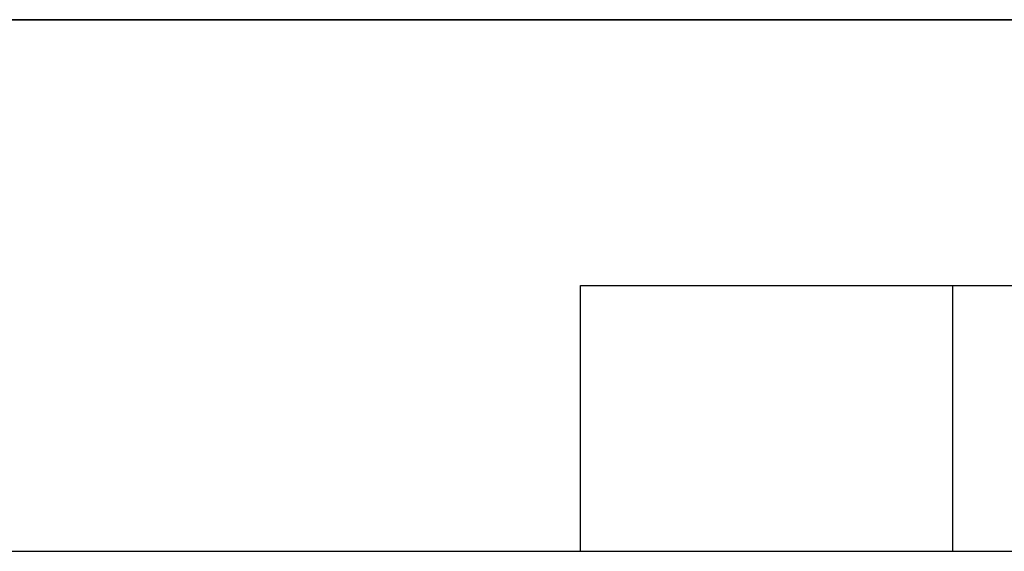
# Model space of a CAD drawing. Header units: millimetres. Extents: x -491 to 2059, y -393 to 795.
# Tile 212 of 256: x 205.09 to 208.8, y -60.35 to -58.35. Entities that reach past the tile are written whole.
import ezdxf

# ---------------------------------------------------------------- set-up
doc = ezdxf.new("R2010")
doc.units = ezdxf.units.MM
doc.header["$LTSCALE"] = 462.55
doc.layers.get('0').update_dxf_attribs({"linetype": 'CONTINUOUS'})
for name, color, linetype in [('_0219_COVER_TOP_PBL458', 7, 'CONTINUOUS'), ('_0302_DELTA_BOTTOM_COVER-3T_PBL521', 7, 'CONTINUOUS'), ('DR1SM11A1001_ABL456', 7, 'CONTINUOUS'), ('DR1SM11P1002_PBL534', 7, 'CONTINUOUS'), ('DR1SM11P1003_PBL457', 7, 'CONTINUOUS'), ('오른쪽_17_VBL454', 7, 'CONTINUOUS')]:
    doc.layers.add(name, color=color, linetype=linetype)

# ---------------------------------------------------------------- blocks, each defined once
blk = doc.blocks.new('DR1SM11P1003_PBL457', base_point=(6940.449, 2958.212))
at = {"layer": 'DR1SM11P1003_PBL457', "color": 7}
blk.add_line((6692.41, 3321.812), (6986.526, 3321.812), dxfattribs=at)
blk = doc.blocks.new('DR1SM11P1002_PBL534', base_point=(7065.31, 3326.812))
at = {"layer": 'DR1SM11P1002_PBL534', "color": 7}
for p, q in [((6980.358, 3321.812), (6980.358, 3331.812)), ((6980.358, 3331.812), (7150.262, 3331.812)), ((6994.378, 3321.812), (6994.378, 3331.812)), ((6986.526, 3321.812), (7150.262, 3321.812))]:
    blk.add_line(p, q, dxfattribs=at)
blk = doc.blocks.new('DR1SM11A1001_ABL456', base_point=(6940.449, 2963.212))
at = {"layer": 'DR1SM11P1002_PBL534'}
blk.add_blockref('DR1SM11P1002_PBL534', (7065.31, 3326.812), dxfattribs=at)
at = {"layer": 'DR1SM11P1003_PBL457'}
blk.add_blockref('DR1SM11P1003_PBL457', (6940.449, 2958.212), dxfattribs=at)
blk = doc.blocks.new('_0219_COVER_TOP_PBL458', base_point=(6909.938, 3376.812))
at = {"layer": '_0219_COVER_TOP_PBL458', "color": 7}
blk.add_line((7030.662, 3341.812), (6732.909, 3341.812), dxfattribs=at)
blk = doc.blocks.new('_0302_DELTA_BOTTOM_COVER-3T_PBL521', base_point=(6994.959, 3282.812))
at = {"layer": '_0302_DELTA_BOTTOM_COVER-3T_PBL521', "color": 7}
blk.add_line((6902.287, 3341.812), (7030.618, 3341.812), dxfattribs=at)
blk = doc.blocks.new('오른쪽_17_VBL454', base_point=(6940.449, 3003.212))
at = {"layer": '_0219_COVER_TOP_PBL458'}
blk.add_blockref('_0219_COVER_TOP_PBL458', (6909.938, 3376.812), dxfattribs=at)
at = {"layer": '_0302_DELTA_BOTTOM_COVER-3T_PBL521'}
blk.add_blockref('_0302_DELTA_BOTTOM_COVER-3T_PBL521', (6994.959, 3282.812), dxfattribs=at)
at = {"layer": 'DR1SM11A1001_ABL456'}
blk.add_blockref('DR1SM11A1001_ABL456', (6940.449, 2963.212), dxfattribs=at)
blk = doc.blocks.new('W1')
at = {"layer": '오른쪽_17_VBL454'}
blk.add_blockref('오른쪽_17_VBL454', (6940.4488, 3003.2116), dxfattribs=at)

msp = doc.modelspace()

# ---------------------------------------------------------------- block references
at = {"xscale": 0.1, "yscale": 0.1, "zscale": 0.1}
msp.add_blockref('W1', (-490.8323, -392.5342), dxfattribs=at)

doc.saveas('drawing.dxf')
